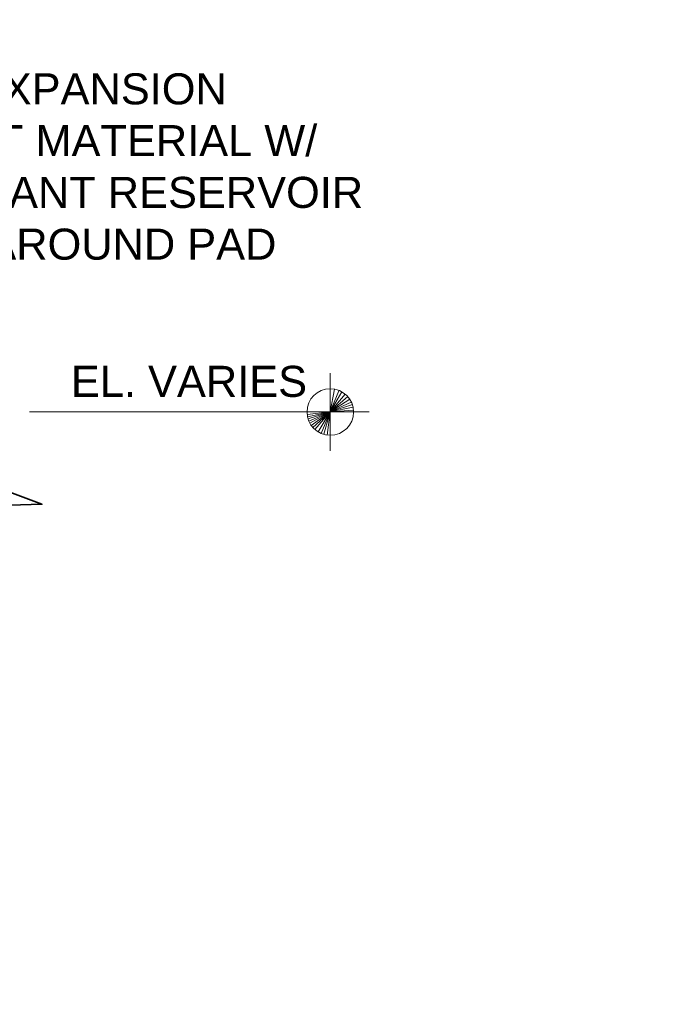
# Model space of a CAD drawing. Extents: x -312 to 328, y -156 to 292.
# Tile 78 of 89: x 106 to 147, y 170 to 233. Entities that reach past the tile are written whole.
import ezdxf

# ---------------------------------------------------------------- set-up
doc = ezdxf.new("R2010")
doc.units = 0
doc.header["$MEASUREMENT"] = 0
for name, color, linetype, lineweight in [('Level 1', 253, 'Continuous', 18), ('S-Anno-Brkl', 2, 'Continuous', 35), ('S-Anno-Keyn', 133, 'Continuous', 18), ('S-Anno-Text', 53, 'Continuous', 25)]:
    doc.layers.add(name, color=color, linetype=linetype, lineweight=lineweight)
doc.styles.add('NOTES', font='romans.shx')

msp = doc.modelspace()

# ---------------------------------------------------------------- linework, layer by layer
at = {"layer": 'Level 1', "color": 214, "linetype": 'Continuous', "lineweight": 25}
msp.add_3dface([(-311.9741, -156.26001), (328.0259, -156.26001), (328.0259, 291.73999), (-311.9741, 291.73999)], dxfattribs=at)
msp.add_3dface([(-311.9741, -156.26001), (328.0259, -156.26001), (328.0259, 291.73999), (-311.9741, 291.73999)], dxfattribs=at)
msp.add_3dface([(-311.9741, -156.26001), (328.0259, -156.26001), (328.0259, 291.73999), (-311.9741, 291.73999)], dxfattribs=at)
at = {"layer": 'S-Anno-Brkl', "flags": 128}
msp.add_lwpolyline([(105.16065, 202.79512), (107.22303, 202.02812), (103.09828, 201.91012), (105.16065, 201.26349)], dxfattribs=at)
at = {"layer": 'S-Anno-Keyn'}
for p, q in [((125.79953, 210.46912), (125.79953, 209.47012)), ((125.79953, 210.46812), (125.79953, 209.46762)), ((125.79953, 209.46762), (125.79953, 207.96912)), ((125.79953, 207.96912), (126.07253, 209.44212)), ((125.79953, 207.96912), (126.35153, 209.33862)), ((125.79953, 207.96912), (126.55403, 209.26512)), ((125.79953, 207.96912), (126.76553, 209.11362)), ((125.79953, 207.96912), (126.92303, 208.96212)), ((125.79953, 207.96912), (127.05053, 208.79262)), ((125.79953, 207.96912), (127.15553, 208.60812)), ((125.79953, 207.96912), (127.22153, 208.44612)), ((125.79953, 207.96912), (127.26803, 208.27512)), ((125.79953, 207.96912), (127.29353, 208.08762)), ((106.41065, 207.96912), (123.30053, 207.96912)), ((123.30053, 207.96912), (124.30103, 207.96912)), ((125.79953, 207.96912), (124.30103, 207.96912)), ((125.79953, 207.96912), (124.31003, 207.80112)), ((125.79953, 207.96912), (124.33403, 207.65412)), ((125.79953, 207.96912), (124.36703, 207.52812)), ((125.79953, 207.96912), (124.41803, 207.38712)), ((125.79953, 207.96912), (124.48103, 207.25662)), ((125.79953, 207.96912), (124.57253, 207.10812)), ((125.79953, 207.96912), (124.67753, 206.97462)), ((125.79953, 207.96912), (124.81403, 206.83962)), ((125.79953, 207.96912), (125.00903, 206.69562)), ((125.79953, 207.96912), (125.21303, 206.58912)), ((125.79953, 207.96912), (125.37803, 206.53062)), ((125.79953, 207.96912), (125.60753, 206.48262)), ((127.29953, 207.96912), (125.79953, 207.96912)), ((125.79953, 207.96912), (125.79953, 206.46912)), ((127.29953, 207.96912), (128.29853, 207.96912)), ((125.79953, 206.46912), (125.79953, 205.47012))]:
    msp.add_line(p, q, dxfattribs=at)
msp.add_circle((125.80003, 207.96845), 1.5, dxfattribs=at)

# ---------------------------------------------------------------- texts
at = {"layer": 'S-Anno-Text', "insert": (97.9554, 231.78257), "char_height": 2, "attachment_point": 1, "style": 'NOTES'}
msp.add_mtext('\\A0;\\fArial|b0|i0|c0|p39;\\S3#4;" EXPANSION\\PJOINT MATERIAL W/\\PSEALANT RESERVOIR\\PALL AROUND PAD', dxfattribs=at)
at = {"layer": 'S-Anno-Text', "insert": (109.0883, 210.94274), "char_height": 2, "attachment_point": 1, "line_spacing_factor": 0.740469, "style": 'NOTES'}
msp.add_mtext('\\fArial|b0|i0|c0|p39;EL. VARIES', dxfattribs=at)

doc.saveas('drawing.dxf')
